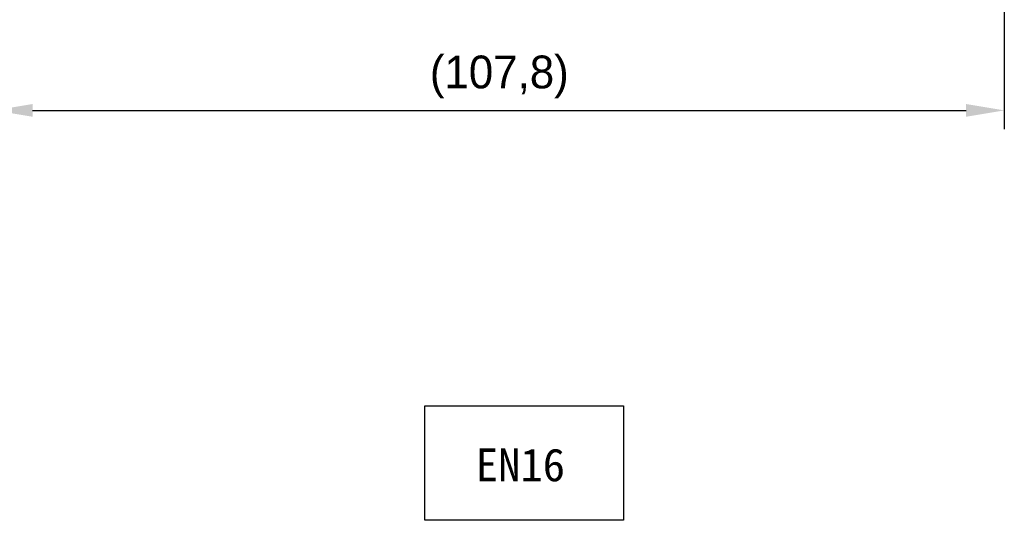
# Model space of a CAD drawing. Header units: millimetres. Extents: x 2293 to 4250, y -591 to 894.
# Tile 69 of 117: x 3905 to 4010, y 41 to 94. Entities that reach past the tile are written whole.
import ezdxf

# ---------------------------------------------------------------- set-up
doc = ezdxf.new("R2010")
doc.units = ezdxf.units.MM
doc.header["$PDSIZE"] = -1
doc.styles.add('仿宋', font='仿宋')
doc.dimstyles.new('ISO-25', dxfattribs={"dimtxt": 2.5, "dimasz": 2.5, "dimexe": 1.25, "dimexo": 0.625, "dimtad": 1, "dimtxsty": 'Standard', "dimcen": 2.5, "dimadec": 0, "dimazin": 0, "dimtfac": 1, "dimtmove": 0, "dimatfit": 3, "dimfxl": 1, "dimarcsym": 0})

# ---------------------------------------------------------------- blocks, each defined once
blk = doc.blocks.new('*D128')
at = {"color": 0, "lineweight": -2}
for p, q in [((4010.15, 161.75), (4010.15, 82.7)), ((3902.35, 126.75), (3902.35, 82.7)), ((3906.43, 84.7), (4006.07, 84.7))]:
    blk.add_line(p, q, dxfattribs=at)
at = {"color": 0}
for points in [[(3906.43, 85.38), (3906.43, 84.02), (3902.35, 84.7)], [(4006.07, 84.02), (4006.07, 85.38), (4010.15, 84.7)]]:
    blk.add_solid(points, dxfattribs=at)
at = {"layer": 'Defpoints', "color": 0}
for p in [(4010.15, 161.75), (3902.35, 126.75), (4010.15, 84.7)]:
    blk.add_point(p, dxfattribs=at)
at = {"color": 0, "insert": (3956.25, 88.27), "char_height": 3.5, "attachment_point": 5}
blk.add_mtext('(107,8)', dxfattribs=at)

msp = doc.modelspace()

# ---------------------------------------------------------------- linework, layer by layer
at = {"color": 1}
msp.add_lwpolyline([(3948.3, 53.2), (3969.51, 53.2), (3969.51, 40.98), (3948.3, 40.98)], close=True, dxfattribs=at)

# ---------------------------------------------------------------- texts
at = {"color": 1, "insert": (3953.74, 48.64), "char_height": 3.5, "width": 45.5486, "attachment_point": 1, "style": '仿宋'}
msp.add_mtext('EN16', dxfattribs=at)

# ---------------------------------------------------------------- dimensions: what is measured, and where the dimension line sits
at = {"color": 1}
dim = msp.add_linear_dim(base=(4010.15, 84.7), p1=(3902.35, 126.75), p2=(4010.15, 161.75), text='(<>)', dimstyle='ISO-25', override={"dimtxt": 3.5, "dimasz": 4.08, "dimexe": 2, "dimexo": 0, "dimgap": 1.524, "dimtih": 1, "dimtoh": 1, "dimdec": 1, "dimzin": 0, "dimtxsty": 'Standard', "dimadec": 2, "dimtzin": 0}, dxfattribs=at)
dim.commit()
dim.dimension.update_dxf_attribs({"geometry": '*D128', "text_midpoint": (3956.25, 88.27)})

doc.saveas('drawing.dxf')
